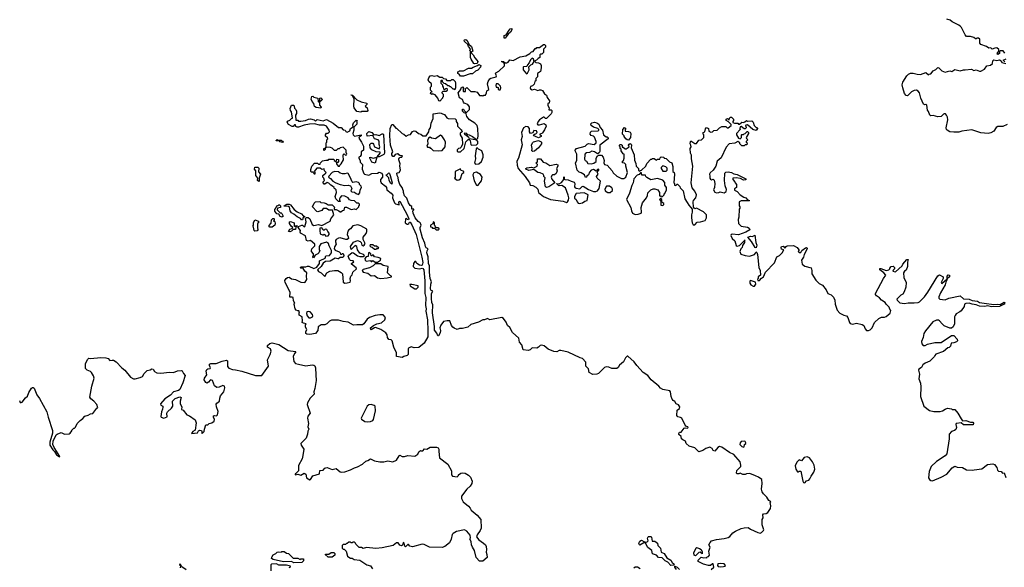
# Model space of a CAD drawing. Extents: x 1980017 to 2252640, y 74400 to 266395.
# Tile 146 of 256: x 2069476 to 2081827, y 173414 to 180280. Entities that reach past the tile are written whole.
import ezdxf

# ---------------------------------------------------------------- set-up
doc = ezdxf.new("R2010")
doc.units = 0

msp = doc.modelspace()

# ---------------------------------------------------------------- linework, layer by layer
at = {"layer": '0CON20XD'}
for points in [[(2081832, 179862), (2081815, 179888), (2081778, 179892), (2081768, 179882), (2081767, 179855), (2081745, 179843), (2081738, 179855), (2081760, 179885), (2081760, 179905), (2081735, 179928), (2081707, 179923), (2081675, 179912), (2081657, 179927), (2081634, 179924), (2081605, 179944), (2081535, 179969), (2081522, 179985), (2081520, 180035), (2081505, 180048), (2081485, 180050), (2081475, 180040), (2081465, 180040), (2081447, 180057), (2081405, 180069), (2081355, 180069), (2081335, 180090), (2081291, 180181), (2081278, 180195), (2081255, 180212), (2081175, 180253), (2081148, 180275), (2081108, 180288)], [(2075565, 180048), (2075555, 180050), (2075555, 180082), (2075579, 180091), (2075615, 180150), (2075630, 180165), (2075648, 180168), (2075650, 180155), (2075635, 180122), (2075603, 180097), (2075565, 180048)], [(2077663, 175523), (2077650, 175555), (2077641, 175615), (2077633, 175625), (2077545, 175642), (2077515, 175659), (2077495, 175685), (2077396, 175765), (2077355, 175820), (2077298, 175858), (2077218, 175945), (2077185, 175991), (2077105, 176062), (2077095, 176062), (2077075, 176042), (2077049, 175991), (2077002, 175948), (2076985, 175920), (2076965, 175908), (2076903, 175907), (2076865, 175924), (2076835, 175929), (2076812, 175918), (2076735, 175842), (2076715, 175834), (2076665, 175833), (2076618, 175855), (2076611, 175901), (2076580, 175935), (2076576, 175985), (2076535, 176032), (2076505, 176039), (2076355, 176110), (2076266, 176134), (2076245, 176131), (2076215, 176117), (2076175, 176119), (2076107, 176147), (2076055, 176192), (2076025, 176198), (2076005, 176193), (2075985, 176172), (2075965, 176162), (2075903, 176167), (2075878, 176142), (2075855, 176132), (2075792, 176142), (2075774, 176204), (2075747, 176235), (2075736, 176285), (2075656, 176356), (2075625, 176422), (2075596, 176445), (2075578, 176488), (2075544, 176534), (2075525, 176544), (2075375, 176517), (2075345, 176532), (2075335, 176530), (2075305, 176517), (2075284, 176516), (2075232, 176488), (2075135, 176459), (2075098, 176425), (2075031, 176409), (2074993, 176407), (2074965, 176394), (2074925, 176411), (2074910, 176425), (2074894, 176445), (2074872, 176505), (2074840, 176505), (2074793, 176497), (2074760, 176450), (2074746, 176415), (2074754, 176385), (2074750, 176355), (2074730, 176315), (2074722, 176315), (2074710, 176350), (2074678, 176388), (2074679, 176435), (2074654, 176604), (2074659, 176705), (2074647, 176735), (2074643, 176785), (2074644, 176845), (2074660, 176875), (2074635, 176890), (2074629, 176905), (2074634, 176965), (2074644, 176995), (2074625, 177035), (2074617, 177115), (2074619, 177195), (2074604, 177225), (2074601, 177305), (2074585, 177355), (2074588, 177382), (2074602, 177405), (2074575, 177421), (2074565, 177436), (2074557, 177477), (2074528, 177545), (2074500, 177655), (2074500, 177675), (2074512, 177705), (2074510, 177715), (2074499, 177735), (2074475, 177748), (2074436, 177795), (2074411, 177855), (2074408, 177882), (2074420, 177895), (2074420, 177905), (2074395, 177903), (2074395, 177940), (2074375, 177952), (2074354, 177985), (2074331, 178041), (2074305, 178070), (2074289, 178115), (2074290, 178140), (2074285, 178140), (2074272, 178175), (2074246, 178215), (2074228, 178265), (2074222, 178302), (2074210, 178325), (2074208, 178355), (2074215, 178362), (2074236, 178364), (2074252, 178395), (2074244, 178446), (2074247, 178475), (2074231, 178525), (2074234, 178536), (2074245, 178552), (2074270, 178555), (2074278, 178575), (2074253, 178573), (2074234, 178584), (2074225, 178597), (2074215, 178597), (2074185, 178592), (2074170, 178565), (2074155, 178567), (2074146, 178585), (2074146, 178604), (2074158, 178625), (2074126, 178705), (2074118, 178825), (2074122, 178918), (2074145, 178968), (2074156, 178966), (2074195, 178920), (2074205, 178920), (2074274, 178854), (2074296, 178846), (2074325, 178820), (2074355, 178838), (2074378, 178842), (2074405, 178880), (2074425, 178888), (2074445, 178882), (2074480, 178855), (2074510, 178845), (2074533, 178823), (2074576, 178824), (2074607, 178873), (2074614, 178905), (2074628, 178925), (2074636, 178984), (2074665, 179040), (2074665, 179098), (2074745, 179112), (2074765, 179110), (2074778, 179098), (2074805, 179090), (2074835, 179050), (2074853, 179043), (2074938, 179038), (2074950, 179025), (2074953, 179003), (2074967, 178977), (2074970, 178945), (2075015, 178901), (2075024, 178885), (2075027, 178873), (2075003, 178857), (2075002, 178835), (2075028, 178795), (2075032, 178718), (2075015, 178680), (2075002, 178668), (2074980, 178665), (2074965, 178650), (2074963, 178633), (2074973, 178623), (2075006, 178624), (2075050, 178665), (2075073, 178747), (2075103, 178777), (2075115, 178780), (2075127, 178767), (2075136, 178716), (2075145, 178707), (2075205, 178712), (2075222, 178728), (2075222, 178752), (2075210, 178770), (2075118, 178788), (2075110, 178805), (2075060, 178840), (2075054, 178856), (2075065, 178862), (2075075, 178859), (2075090, 178840), (2075115, 178836), (2075155, 178816), (2075205, 178780), (2075224, 178796), (2075227, 178823), (2075223, 178915), (2075214, 178954), (2075185, 178981), (2075118, 179025), (2075087, 179065), (2075075, 179100), (2075065, 179110), (2075052, 179112), (2075030, 179135), (2075032, 179158), (2075045, 179160), (2075052, 179142), (2075072, 179122), (2075085, 179120), (2075118, 179155), (2075117, 179187), (2075099, 179219), (2075052, 179235), (2075042, 179245), (2075029, 179279), (2074995, 179302), (2074978, 179365), (2075012, 179405), (2075015, 179428), (2075035, 179440), (2075048, 179425), (2075040, 179415), (2075040, 179385), (2075045, 179380), (2075068, 179382), (2075070, 179415), (2075085, 179430), (2075135, 179380), (2075185, 179382), (2075215, 179370), (2075245, 179330), (2075278, 179328), (2075285, 179320), (2075298, 179332), (2075320, 179335), (2075332, 179365), (2075335, 179390), (2075360, 179405), (2075346, 179475), (2075354, 179506), (2075372, 179538), (2075385, 179548), (2075452, 179565), (2075456, 179575), (2075443, 179605), (2075448, 179615), (2075488, 179635), (2075557, 179703), (2075558, 179728), (2075538, 179748), (2075525, 179752), (2075525, 179760), (2075545, 179758), (2075568, 179738), (2075585, 179738), (2075605, 179748), (2075625, 179778), (2075647, 179773), (2075665, 179768), (2075754, 179816), (2075825, 179828), (2075874, 179856), (2075895, 179878), (2075918, 179882), (2075942, 179918), (2075955, 179920), (2075965, 179930), (2075995, 179930), (2076045, 179970), (2076058, 179968), (2076070, 179955), (2076070, 179935), (2076048, 179912), (2076045, 179870), (2076025, 179850), (2076015, 179850), (2076002, 179838), (2076000, 179805), (2075980, 179795), (2075958, 179772), (2075940, 179765), (2075940, 179755), (2075952, 179742), (2075985, 179740), (2076010, 179725), (2076018, 179705), (2076018, 179675), (2076008, 179632), (2075972, 179605), (2075970, 179565), (2075952, 179545), (2075950, 179515), (2075940, 179505), (2075928, 179472), (2075908, 179452), (2075885, 179442), (2075880, 179425), (2075885, 179413), (2075905, 179403), (2075935, 179408), (2075975, 179392), (2075995, 179402), (2076015, 179403), (2076035, 179392), (2076061, 179351), (2076084, 179334), (2076094, 179304), (2076122, 179265), (2076120, 179235), (2076102, 179228), (2076100, 179205), (2076118, 179175), (2076112, 179152), (2076145, 179150), (2076152, 179142), (2076152, 179115), (2076145, 179100), (2076085, 179040), (2076072, 179042), (2076057, 179057), (2076045, 179058), (2075995, 179024), (2075978, 179005), (2075966, 178975), (2075974, 178964), (2075997, 178963), (2076055, 178977), (2076075, 178962), (2076079, 178945), (2076061, 178899), (2076035, 178862), (2076025, 178852), (2076000, 178845), (2076000, 178835), (2076017, 178827), (2076018, 178815), (2075985, 178799), (2075945, 178817), (2075928, 178825), (2075923, 178837), (2075933, 178847), (2075951, 178849), (2075968, 178865), (2075958, 178888), (2075925, 178890), (2075915, 178860), (2075885, 178854), (2075870, 178875), (2075870, 178915), (2075856, 178936), (2075825, 178941), (2075794, 178926), (2075770, 178865), (2075779, 178815), (2075767, 178775), (2075778, 178712), (2075734, 178545), (2075712, 178505), (2075715, 178455), (2075730, 178415), (2075819, 178315), (2075871, 178235), (2075880, 178205), (2075915, 178203), (2075952, 178182), (2075974, 178154), (2075983, 178113), (2076045, 178065), (2076133, 178025), (2076294, 178004), (2076335, 177987), (2076350, 177995), (2076359, 178019), (2076363, 178045), (2076358, 178078), (2076323, 178173), (2076275, 178201), (2076245, 178198), (2076235, 178202), (2076210, 178225), (2076245, 178224), (2076271, 178239), (2076302, 178275), (2076300, 178305), (2076305, 178310), (2076308, 178285), (2076316, 178276), (2076355, 178273), (2076392, 178255), (2076431, 178245), (2076441, 178225), (2076436, 178185), (2076443, 178173), (2076455, 178167), (2076501, 178159), (2076533, 178187), (2076545, 178191), (2076611, 178151), (2076675, 178124), (2076705, 178126), (2076726, 178134), (2076746, 178165), (2076760, 178255), (2076720, 178295), (2076712, 178315), (2076732, 178345), (2076722, 178368), (2076742, 178395), (2076740, 178405), (2076725, 178402), (2076707, 178383), (2076675, 178400), (2076646, 178394), (2076623, 178367), (2076613, 178337), (2076592, 178318), (2076588, 178305), (2076575, 178303), (2076563, 178333), (2076521, 178361), (2076495, 178367), (2076469, 178395), (2076448, 178485), (2076466, 178514), (2076466, 178534)], [(2075185, 179728), (2075175, 179733), (2075138, 179785), (2075130, 179805), (2075130, 179885), (2075123, 179895), (2075130, 179915), (2075108, 179945), (2075098, 179968), (2075058, 180005), (2075050, 180025), (2075055, 180030), (2075072, 180032), (2075088, 180018), (2075112, 179972), (2075142, 179945), (2075160, 179885), (2075142, 179878), (2075140, 179865), (2075165, 179840), (2075184, 179804), (2075212, 179775), (2075222, 179755), (2075215, 179730), (2075185, 179728)], [(2075005, 179572), (2074988, 179598), (2074972, 179605), (2074972, 179628), (2074985, 179630), (2074995, 179640), (2075045, 179640), (2075105, 179673), (2075145, 179673), (2075165, 179687), (2075220, 179705), (2075235, 179720), (2075260, 179705), (2075258, 179685), (2075225, 179648), (2075194, 179636), (2075155, 179602), (2075125, 179600), (2075045, 179573), (2075005, 179572)], [(2075835, 179602), (2075848, 179612), (2075867, 179653), (2075862, 179688), (2075890, 179715), (2075908, 179722), (2075930, 179755), (2075920, 179785), (2075905, 179800), (2075882, 179778), (2075869, 179741), (2075848, 179715), (2075838, 179692), (2075795, 179690), (2075790, 179685), (2075792, 179652), (2075835, 179602)], [(2081865, 178967), (2081810, 178940), (2081745, 178942), (2081725, 178930), (2081696, 178884), (2081659, 178861), (2081625, 178852), (2081577, 178857), (2081535, 178862), (2081422, 178898), (2081295, 178883), (2081255, 178872), (2081195, 178869), (2081144, 178875), (2081109, 178895), (2081103, 178905), (2081100, 178925), (2081118, 179025), (2081115, 179060), (2081103, 179085), (2081088, 179098), (2081075, 179099), (2081064, 179096), (2081035, 179067), (2080995, 179061), (2080935, 179079), (2080906, 179076), (2080895, 179082), (2080878, 179128), (2080864, 179144), (2080855, 179208), (2080845, 179217), (2080825, 179212), (2080815, 179220), (2080781, 179295), (2080763, 179365), (2080748, 179385), (2080725, 179397), (2080695, 179393), (2080665, 179377), (2080615, 179327), (2080595, 179328), (2080577, 179355), (2080556, 179426), (2080548, 179465), (2080554, 179496), (2080605, 179578), (2080625, 179598), (2080651, 179609), (2080685, 179612), (2080736, 179596), (2080778, 179592), (2080843, 179617), (2080875, 179588), (2080885, 179598), (2080905, 179603), (2080935, 179640), (2080970, 179655), (2080995, 179680), (2081008, 179678), (2081045, 179638), (2081085, 179623), (2081142, 179638), (2081168, 179632), (2081205, 179654), (2081275, 179641), (2081315, 179653), (2081335, 179650), (2081415, 179660), (2081445, 179642), (2081475, 179652), (2081515, 179637), (2081533, 179637), (2081578, 179662), (2081608, 179702), (2081655, 179711), (2081679, 179731), (2081683, 179765), (2081695, 179776), (2081735, 179767), (2081765, 179778), (2081786, 179766), (2081798, 179745), (2081845, 179732)], [(2081833, 179753), (2081812, 179775), (2081851, 179789)], [(2074745, 179260), (2074732, 179262), (2074720, 179295), (2074687, 179337), (2074655, 179350), (2074645, 179343), (2074628, 179355), (2074635, 179370), (2074650, 179375), (2074630, 179395), (2074630, 179435), (2074640, 179445), (2074640, 179475), (2074610, 179505), (2074602, 179525), (2074608, 179552), (2074625, 179578), (2074645, 179580), (2074675, 179572), (2074715, 179580), (2074745, 179560), (2074775, 179560), (2074792, 179542), (2074817, 179537), (2074835, 179520), (2074885, 179520), (2074895, 179530), (2074915, 179530), (2074937, 179507), (2074942, 179485), (2074942, 179425), (2074935, 179400), (2074925, 179410), (2074915, 179410), (2074885, 179440), (2074875, 179440), (2074865, 179450), (2074845, 179450), (2074818, 179478), (2074802, 179482), (2074782, 179502), (2074778, 179518), (2074765, 179520), (2074760, 179515), (2074760, 179485), (2074780, 179465), (2074780, 179445), (2074790, 179435), (2074792, 179412), (2074805, 179400), (2074822, 179418), (2074835, 179420), (2074840, 179395), (2074825, 179380), (2074785, 179380), (2074772, 179368), (2074772, 179362), (2074790, 179345), (2074790, 179315), (2074780, 179305), (2074780, 179295), (2074745, 179260)], [(2075505, 179400), (2075513, 179425), (2075507, 179445), (2075478, 179475), (2075455, 179477), (2075447, 179455), (2075452, 179435), (2075466, 179436), (2075479, 179429), (2075478, 179408), (2075485, 179400), (2075505, 179400)], [(2073755, 179122), (2073705, 179128), (2073673, 179175), (2073667, 179195), (2073672, 179282), (2073650, 179330), (2073633, 179333), (2073635, 179340), (2073650, 179335), (2073704, 179274), (2073761, 179251), (2073830, 179235), (2073832, 179218), (2073810, 179195), (2073836, 179176), (2073845, 179140), (2073835, 179130), (2073765, 179128), (2073755, 179122)], [(2073255, 179172), (2073195, 179180), (2073175, 179192), (2073168, 179228), (2073144, 179254), (2073133, 179285), (2073142, 179318), (2073155, 179320), (2073168, 179308), (2073218, 179298), (2073220, 179255), (2073225, 179250), (2073240, 179250), (2073242, 179298), (2073255, 179300), (2073270, 179285), (2073265, 179270), (2073240, 179250), (2073238, 179242), (2073237, 179207), (2073260, 179185), (2073255, 179172)], [(2074275, 176044), (2074205, 176058), (2074201, 176105), (2074169, 176175), (2074147, 176255), (2074135, 176268), (2074105, 176270), (2074092, 176295), (2074087, 176327), (2074068, 176355), (2074006, 176396), (2073939, 176419), (2073925, 176418), (2073885, 176390), (2073880, 176395), (2073878, 176415), (2073913, 176445), (2073958, 176465), (2074015, 176479), (2074057, 176515), (2074066, 176545), (2074035, 176579), (2073995, 176580), (2073935, 176570), (2073865, 176548), (2073835, 176525), (2073795, 176467), (2073775, 176452), (2073706, 176454), (2073665, 176449), (2073595, 176486), (2073535, 176494), (2073475, 176514), (2073386, 176514), (2073361, 176499), (2073328, 176465), (2073305, 176454), (2073258, 176452), (2073220, 176430), (2073218, 176385), (2073186, 176344), (2073116, 176334), (2073077, 176337), (2073066, 176346), (2073064, 176366), (2073077, 176395), (2073060, 176425), (2073060, 176455), (2073070, 176465), (2073035, 176473), (2073018, 176485), (2073022, 176505), (2073020, 176555), (2072980, 176575), (2072980, 176605), (2072988, 176615), (2072978, 176628), (2072965, 176628), (2072945, 176638), (2072933, 176653), (2072920, 176715), (2072928, 176725), (2072913, 176753), (2072907, 176795), (2072895, 176802), (2072863, 176803), (2072869, 176865), (2072807, 176985), (2072802, 177008), (2072818, 177035), (2072835, 177047), (2072855, 177050), (2072885, 177032), (2072935, 177024), (2073005, 176987), (2073045, 176983), (2073059, 176991), (2073077, 177023), (2073072, 177065), (2073080, 177105), (2073052, 177125), (2073028, 177168), (2073015, 177170), (2073005, 177162), (2073000, 177175), (2073005, 177180), (2073065, 177180), (2073085, 177190), (2073105, 177190), (2073165, 177160), (2073205, 177177), (2073237, 177225), (2073238, 177255), (2073245, 177262), (2073309, 177291), (2073315, 177320), (2073362, 177325), (2073387, 177355), (2073387, 177385), (2073357, 177443), (2073352, 177475), (2073325, 177491), (2073255, 177468), (2073233, 177437), (2073232, 177395), (2073240, 177385), (2073228, 177355), (2073216, 177344), (2073181, 177329), (2073163, 177293), (2073152, 177305), (2073162, 177328), (2073160, 177345), (2073138, 177375), (2073137, 177385), (2073141, 177405), (2073177, 177445), (2073179, 177465), (2073125, 177510), (2073095, 177504), (2073072, 177512), (2073061, 177571), (2072998, 177605), (2072993, 177615), (2072998, 177635), (2072970, 177675), (2072972, 177688), (2073015, 177702), (2073025, 177702), (2073045, 177682), (2073055, 177688), (2073070, 177745), (2073062, 177788), (2073075, 177798), (2073095, 177800), (2073117, 177785), (2073144, 177714), (2073165, 177700), (2073225, 177712), (2073265, 177698), (2073370, 177755), (2073378, 177785), (2073418, 177835), (2073400, 177890), (2073355, 177892), (2073325, 177912), (2073285, 177912), (2073265, 177888), (2073215, 177870), (2073204, 177875), (2073148, 177935), (2073169, 177981), (2073185, 177998), (2073242, 178002), (2073255, 177990), (2073295, 177982), (2073322, 177975), (2073345, 177957), (2073395, 177960), (2073430, 177925), (2073420, 177915), (2073422, 177902), (2073445, 177900), (2073480, 177885), (2073495, 177870), (2073505, 177870), (2073525, 177888), (2073545, 177890), (2073555, 177930), (2073575, 177928), (2073635, 177900), (2073675, 177908), (2073695, 177900), (2073730, 177935), (2073730, 177945), (2073740, 177955), (2073738, 177968), (2073725, 177980), (2073705, 177980), (2073675, 178008), (2073635, 178012), (2073615, 178022), (2073595, 178048), (2073555, 178068), (2073515, 178070), (2073495, 178050), (2073488, 178035), (2073490, 178015), (2073500, 178005), (2073495, 178000), (2073475, 178000), (2073440, 178035), (2073433, 178063), (2073450, 178115), (2073448, 178148), (2073435, 178160), (2073425, 178160), (2073420, 178175), (2073400, 178195), (2073380, 178205), (2073355, 178232), (2073335, 178238), (2073305, 178220), (2073295, 178220), (2073280, 178245), (2073300, 178265), (2073292, 178292), (2073280, 178305), (2073280, 178325), (2073302, 178348), (2073320, 178355), (2073318, 178368), (2073300, 178385), (2073295, 178410), (2073265, 178400), (2073245, 178420), (2073205, 178420), (2073170, 178375), (2073180, 178365), (2073180, 178345), (2073175, 178342), (2073165, 178350), (2073158, 178368), (2073135, 178370), (2073128, 178378), (2073128, 178402), (2073140, 178445), (2073175, 178480), (2073212, 178482), (2073225, 178470), (2073245, 178470), (2073250, 178485), (2073275, 178510), (2073315, 178520), (2073345, 178520), (2073355, 178530), (2073415, 178530), (2073422, 178515), (2073445, 178500), (2073455, 178530), (2073475, 178528), (2073476, 178504), (2073465, 178490), (2073452, 178488), (2073452, 178475), (2073470, 178445), (2073487, 178443), (2073492, 178458), (2073510, 178475), (2073538, 178525), (2073532, 178575), (2073540, 178595), (2073545, 178600), (2073563, 178583), (2073576, 178584), (2073580, 178595), (2073570, 178615), (2073572, 178645), (2073535, 178682), (2073498, 178672), (2073485, 178660), (2073465, 178660), (2073445, 178640), (2073425, 178640), (2073395, 178670), (2073377, 178677), (2073320, 178680), (2073318, 178672), (2073310, 178670), (2073308, 178652), (2073295, 178640), (2073290, 178645), (2073290, 178665), (2073310, 178670), (2073312, 178678), (2073320, 178680), (2073320, 178735), (2073330, 178745), (2073330, 178775), (2073340, 178785), (2073338, 178798), (2073312, 178822), (2073312, 178835), (2073323, 178857), (2073345, 178858), (2073363, 178875), (2073360, 178895), (2073325, 178946), (2073295, 178957), (2073235, 178958), (2073175, 178973), (2073111, 178969), (2073044, 178956), (2072975, 178932), (2072955, 178932), (2072942, 178942), (2072935, 178960), (2072925, 178960), (2072908, 178942), (2072895, 178940), (2072847, 178967), (2072830, 178995), (2072835, 179010), (2072865, 179020), (2072885, 179040), (2072900, 179045), (2072887, 179127), (2072875, 179140), (2072868, 179165), (2072885, 179210), (2072915, 179210), (2072923, 179173), (2072940, 179155), (2072948, 179135), (2072948, 179105), (2072938, 179085), (2072942, 179022), (2072965, 179020), (2072975, 179010), (2073005, 179010), (2073062, 179018), (2073100, 179035), (2073125, 179037), (2073170, 179025), (2073185, 179010), (2073207, 179027), (2073285, 179014), (2073325, 179030), (2073410, 178985), (2073475, 178930), (2073508, 178928), (2073535, 178900), (2073560, 178895), (2073568, 178878), (2073585, 178869), (2073617, 178885), (2073628, 178915), (2073660, 178935), (2073657, 178963), (2073664, 178986), (2073695, 179020), (2073708, 179018), (2073700, 179005), (2073707, 178997), (2073705, 178970), (2073668, 178932), (2073667, 178895), (2073656, 178855), (2073660, 178835), (2073675, 178822), (2073760, 178835), (2073758, 178825), (2073733, 178807), (2073730, 178795), (2073766, 178745), (2073782, 178712), (2073788, 178695), (2073788, 178645), (2073760, 178625), (2073760, 178585), (2073748, 178565), (2073730, 178555), (2073730, 178545), (2073748, 178515), (2073748, 178495), (2073778, 178465), (2073772, 178405), (2073793, 178353), (2073803, 178343), (2073855, 178332), (2073895, 178350), (2073966, 178354), (2073985, 178368), (2074018, 178355), (2074028, 178335), (2074028, 178305), (2074002, 178275), (2074002, 178255), (2074012, 178235), (2074065, 178192), (2074077, 178175), (2074083, 178145), (2074136, 178106), (2074155, 178080), (2074152, 178045), (2074178, 177985), (2074191, 177971), (2074235, 177960), (2074233, 177995), (2074246, 178005), (2074336, 177835), (2074356, 177784), (2074355, 177770), (2074342, 177775), (2074327, 177787), (2074317, 177783), (2074310, 177735), (2074335, 177717), (2074345, 177717), (2074356, 177724), (2074365, 177742), (2074375, 177740), (2074395, 177710), (2074448, 177585), (2074522, 177302), (2074532, 177235), (2074526, 177204), (2074513, 177197), (2074491, 177201), (2074459, 177225), (2074445, 177248), (2074435, 177250), (2074416, 177224), (2074411, 177185), (2074434, 177164), (2074495, 177156), (2074525, 177163), (2074535, 177161), (2074544, 177145), (2074559, 177005), (2074560, 176845), (2074569, 176795), (2074568, 176695), (2074576, 176655), (2074571, 176625), (2074593, 176517), (2074596, 176374), (2074598, 176305), (2074551, 176225), (2074485, 176168), (2074425, 176167), (2074385, 176178), (2074355, 176162), (2074350, 176155), (2074348, 176082), (2074335, 176070), (2074295, 176059), (2074275, 176044)], [(2076466, 178534), (2076464, 178595), (2076444, 178636), (2076444, 178646), (2076460, 178665), (2076570, 178695), (2076595, 178720), (2076612, 178728), (2076683, 178717), (2076708, 178735), (2076708, 178755), (2076686, 178806), (2076675, 178818), (2076645, 178828), (2076633, 178845), (2076635, 178870), (2076648, 178882), (2076732, 178888), (2076740, 178895), (2076740, 178905), (2076730, 178915), (2076675, 178932), (2076643, 178953), (2076640, 178975), (2076652, 178988), (2076685, 178997), (2076715, 178987), (2076739, 178969), (2076758, 178928), (2076788, 178895), (2076800, 178835), (2076835, 178810), (2076845, 178810), (2076858, 178798), (2076860, 178785), (2076754, 178706), (2076754, 178626), (2076747, 178613), (2076725, 178600), (2076685, 178623), (2076655, 178632), (2076625, 178617), (2076585, 178609), (2076570, 178600), (2076564, 178586), (2076563, 178533), (2076570, 178515), (2076588, 178505), (2076605, 178478), (2076645, 178472), (2076677, 178483), (2076706, 178504), (2076707, 178545), (2076725, 178573), (2076735, 178580), (2076775, 178583), (2076797, 178555), (2076807, 178513), (2076803, 178485), (2076814, 178464), (2076845, 178458), (2076908, 178385), (2076921, 178361), (2076965, 178318), (2077025, 178288), (2077053, 178287), (2077078, 178305), (2077102, 178365), (2077080, 178445), (2077080, 178465), (2077065, 178480), (2077040, 178485), (2077040, 178505), (2077050, 178515), (2077058, 178545), (2077060, 178595), (2077045, 178600), (2077020, 178635), (2077020, 178655), (2077010, 178665), (2077010, 178685), (2077000, 178695), (2077000, 178705), (2077010, 178715), (2077020, 178715), (2077032, 178705), (2077032, 178682), (2077045, 178680), (2077072, 178662), (2077085, 178662), (2077120, 178685), (2077112, 178705), (2077121, 178719), (2077135, 178728), (2077145, 178720), (2077152, 178705), (2077148, 178675), (2077186, 178585), (2077188, 178518), (2077207, 178477), (2077210, 178445), (2077240, 178415), (2077240, 178395), (2077255, 178380), (2077265, 178390), (2077278, 178392), (2077330, 178445), (2077344, 178476), (2077395, 178530), (2077405, 178530), (2077415, 178540), (2077435, 178540), (2077465, 178520), (2077475, 178530), (2077505, 178530), (2077512, 178548), (2077525, 178560), (2077558, 178558), (2077562, 178542), (2077585, 178540), (2077627, 178497), (2077656, 178485), (2077671, 178441), (2077670, 178375), (2077684, 178364), (2077689, 178345), (2077682, 178235), (2077690, 178225), (2077690, 178205), (2077705, 178200), (2077722, 178218), (2077728, 178218), (2077758, 178188), (2077762, 178172), (2077800, 178135), (2077818, 178035), (2077848, 177988), (2077868, 177955), (2077910, 177905), (2077912, 177865), (2077903, 177835), (2077903, 177795), (2077913, 177733), (2077925, 177710), (2077945, 177710), (2077975, 177740), (2078016, 177744), (2078075, 177763), (2078093, 177795), (2078090, 177835), (2078055, 177873), (2077965, 177918), (2077945, 177910), (2077928, 177928), (2077924, 177995), (2077930, 178015), (2077956, 178045), (2077966, 178085), (2077945, 178130), (2077912, 178172), (2077901, 178235), (2077921, 178445), (2077903, 178535), (2077902, 178582), (2077890, 178605), (2077888, 178665), (2077898, 178685), (2077897, 178707), (2077888, 178725), (2077890, 178755), (2077895, 178760), (2077945, 178730), (2077965, 178730), (2077995, 178770), (2078030, 178775), (2078060, 178805), (2078060, 178835), (2078050, 178845), (2078050, 178865), (2078070, 178875), (2078078, 178912), (2078093, 178927), (2078118, 178918), (2078123, 178883), (2078145, 178868), (2078165, 178873), (2078185, 178890), (2078224, 178896), (2078254, 178926), (2078285, 178940), (2078335, 178940), (2078350, 178925), (2078365, 178923), (2078402, 178955), (2078402, 178965), (2078368, 178998), (2078340, 179015), (2078340, 179035), (2078355, 179040), (2078375, 179020), (2078380, 179045), (2078392, 179058), (2078405, 179060), (2078430, 179035), (2078430, 179015), (2078420, 179005), (2078422, 178992), (2078444, 178984), (2078485, 178982), (2078495, 178970), (2078505, 178970), (2078533, 178997), (2078555, 178992), (2078572, 178998), (2078595, 179018), (2078605, 179010), (2078662, 179012), (2078677, 178997), (2078690, 178955), (2078715, 178930), (2078728, 178928), (2078730, 178915), (2078715, 178890), (2078673, 178903), (2078605, 178960), (2078583, 178957), (2078580, 178945), (2078590, 178935), (2078590, 178925), (2078575, 178910), (2078565, 178910), (2078525, 178942), (2078512, 178938), (2078508, 178915), (2078512, 178905), (2078470, 178855), (2078468, 178838), (2078494, 178794), (2078515, 178788), (2078530, 178805), (2078530, 178835), (2078535, 178840), (2078555, 178840), (2078565, 178850), (2078578, 178852), (2078602, 178878), (2078608, 178878), (2078620, 178865), (2078620, 178855), (2078590, 178805), (2078592, 178792), (2078610, 178775), (2078590, 178755), (2078590, 178745), (2078600, 178735), (2078598, 178712), (2078575, 178710), (2078565, 178700), (2078535, 178700), (2078510, 178725), (2078510, 178735), (2078485, 178752), (2078449, 178731), (2078375, 178722), (2078338, 178682), (2078275, 178550), (2078227, 178505), (2078209, 178445), (2078176, 178395), (2078138, 178362), (2078131, 178345), (2078132, 178318), (2078132, 178295), (2078140, 178280), (2078155, 178274), (2078175, 178280), (2078188, 178268), (2078198, 178225), (2078193, 178175), (2078178, 178145), (2078197, 178117), (2078215, 178110), (2078246, 178114), (2078265, 178122), (2078315, 178108), (2078338, 178125), (2078342, 178152), (2078327, 178197), (2078317, 178265), (2078322, 178355), (2078333, 178367), (2078365, 178374), (2078405, 178365), (2078435, 178348), (2078475, 178340), (2078586, 178285), (2078587, 178273), (2078555, 178270), (2078518, 178288), (2078464, 178296), (2078420, 178295), (2078420, 178275), (2078448, 178248), (2078450, 178235), (2078470, 178215), (2078470, 178175), (2078442, 178158), (2078442, 178142), (2078478, 178128), (2078514, 178084), (2078562, 178055), (2078587, 178047), (2078605, 178020), (2078630, 178015), (2078625, 178010), (2078525, 178010), (2078500, 177995), (2078500, 177945), (2078510, 177935), (2078510, 177915), (2078502, 177905), (2078498, 177805), (2078488, 177775), (2078492, 177725), (2078525, 177693), (2078605, 177680), (2078626, 177666), (2078637, 177645), (2078585, 177616), (2078495, 177584), (2078415, 177590), (2078400, 177585), (2078396, 177575), (2078414, 177535), (2078447, 177507), (2078465, 177450), (2078475, 177440), (2078505, 177450), (2078570, 177510), (2078578, 177518), (2078570, 177510), (2078570, 177485), (2078542, 177448), (2078537, 177423), (2078523, 177407), (2078510, 177375), (2078521, 177341), (2078575, 177322), (2078633, 177317), (2078694, 177336), (2078708, 177352), (2078715, 177370), (2078725, 177360), (2078732, 177335), (2078750, 177175), (2078764, 177134), (2078768, 177075), (2078740, 177055), (2078740, 177035), (2078730, 177025), (2078735, 177010), (2078755, 177012), (2078781, 177039), (2078806, 177055), (2078831, 177115), (2078945, 177233), (2078972, 177305), (2079006, 177324), (2079042, 177355), (2079060, 177395), (2079033, 177403), (2079029, 177425), (2079034, 177436), (2079055, 177440), (2079075, 177417), (2079092, 177438), (2079105, 177445), (2079182, 177448), (2079228, 177425), (2079250, 177395), (2079250, 177385), (2079240, 177375), (2079255, 177360), (2079275, 177360), (2079288, 177385), (2079332, 177418), (2079345, 177422), (2079354, 177415), (2079355, 177405), (2079317, 177335), (2079309, 177301), (2079284, 177265), (2079291, 177215), (2079325, 177190), (2079405, 177168), (2079413, 177135), (2079412, 177092), (2079463, 177013), (2079505, 176974), (2079545, 176950), (2079592, 176895), (2079615, 176848), (2079655, 176832), (2079685, 176802), (2079703, 176765), (2079707, 176713), (2079730, 176640), (2079765, 176600), (2079814, 176574), (2079846, 176566), (2079865, 176548), (2079884, 176484), (2079895, 176472), (2079925, 176463), (2079975, 176473), (2080045, 176458), (2080066, 176446), (2080084, 176404), (2080100, 176385), (2080125, 176382), (2080145, 176390), (2080170, 176415), (2080198, 176485), (2080252, 176535), (2080285, 176552), (2080325, 176552), (2080345, 176560), (2080395, 176600), (2080406, 176635), (2080391, 176651), (2080385, 176677), (2080344, 176714), (2080333, 176733), (2080285, 176763), (2080263, 176793), (2080225, 176818), (2080213, 176833), (2080212, 176845), (2080310, 177035), (2080340, 177075), (2080316, 177106), (2080264, 177144), (2080265, 177161), (2080280, 177160), (2080346, 177134), (2080378, 177142), (2080390, 177155), (2080390, 177165), (2080410, 177185), (2080435, 177190), (2080450, 177175), (2080450, 177155), (2080432, 177138), (2080430, 177125), (2080462, 177118), (2080546, 177195), (2080556, 177215), (2080605, 177274), (2080622, 177275), (2080612, 177238), (2080612, 177185), (2080595, 177140), (2080574, 177126), (2080562, 177105), (2080568, 177048), (2080598, 176985), (2080592, 176928), (2080572, 176868), (2080555, 176840), (2080530, 176825), (2080480, 176775), (2080482, 176762), (2080515, 176730), (2080575, 176722), (2080622, 176732)], [(2073985, 178561), (2073962, 178562), (2074000, 178605), (2073998, 178618), (2073946, 178624), (2073895, 178648), (2073872, 178675), (2073868, 178715), (2073885, 178732), (2073905, 178732), (2073915, 178720), (2073925, 178688), (2073985, 178662), (2073993, 178685), (2073987, 178715), (2073987, 178757), (2073974, 178774), (2073927, 178787), (2073905, 178830), (2073835, 178820), (2073830, 178855), (2073855, 178880), (2073892, 178865), (2073918, 178838), (2073945, 178840), (2073985, 178828), (2074025, 178850), (2074035, 178850), (2074040, 178840), (2074053, 178605), (2074045, 178592), (2073985, 178561)], [(2077115, 178770), (2077095, 178772), (2077080, 178785), (2077060, 178815), (2077060, 178825), (2077040, 178845), (2077042, 178905), (2077065, 178930), (2077080, 178915), (2077070, 178905), (2077072, 178882), (2077115, 178878), (2077135, 178868), (2077142, 178852), (2077140, 178805), (2077115, 178770)], [(2072775, 178742), (2072745, 178750), (2072735, 178760), (2072695, 178760), (2072693, 178767), (2072705, 178778), (2072715, 178770), (2072755, 178770), (2072765, 178760), (2072778, 178758), (2072780, 178745), (2072775, 178742)], [(2074735, 178637), (2074775, 178641), (2074812, 178685), (2074816, 178745), (2074807, 178775), (2074773, 178823), (2074755, 178832), (2074692, 178788), (2074643, 178793), (2074625, 178808), (2074604, 178796), (2074593, 178765), (2074598, 178725), (2074582, 178695), (2074592, 178682), (2074615, 178680), (2074625, 178670), (2074635, 178670), (2074665, 178642), (2074735, 178637)], [(2075915, 178628), (2075900, 178635), (2075903, 178665), (2075897, 178705), (2075910, 178735), (2075923, 178747), (2075985, 178766), (2076018, 178748), (2076023, 178743), (2076020, 178725), (2075986, 178675), (2075935, 178633), (2075915, 178628)], [(2075195, 178470), (2075235, 178474), (2075269, 178501), (2075289, 178555), (2075291, 178585), (2075274, 178634), (2075232, 178655), (2075215, 178672), (2075205, 178670), (2075201, 178659), (2075190, 178575), (2075194, 178535), (2075181, 178485), (2075195, 178470)], [(2073935, 178480), (2073892, 178495), (2073868, 178545), (2073870, 178555), (2073915, 178543), (2073958, 178558), (2073935, 178480)], [(2076085, 178178), (2076072, 178185), (2076060, 178255), (2076066, 178296), (2076050, 178315), (2076052, 178328), (2076042, 178345), (2076005, 178360), (2075975, 178364), (2075925, 178402), (2075865, 178390), (2075827, 178405), (2075827, 178415), (2075838, 178422), (2075895, 178431), (2075925, 178422), (2075968, 178442), (2075970, 178465), (2075950, 178485), (2075972, 178498), (2075973, 178537), (2076010, 178535), (2076044, 178494), (2076075, 178486), (2076125, 178454), (2076205, 178469), (2076225, 178460), (2076226, 178445), (2076212, 178415), (2076218, 178385), (2076205, 178353), (2076185, 178337), (2076160, 178335), (2076152, 178328), (2076143, 178305), (2076150, 178280), (2076190, 178235), (2076115, 178184), (2076085, 178178)], [(2072475, 178250), (2072460, 178265), (2072462, 178295), (2072438, 178325), (2072438, 178385), (2072420, 178405), (2072425, 178430), (2072465, 178430), (2072477, 178417), (2072473, 178373), (2072497, 178345), (2072480, 178295), (2072480, 178255), (2072475, 178250)], [(2073725, 178090), (2073742, 178108), (2073748, 178145), (2073762, 178175), (2073758, 178195), (2073740, 178215), (2073738, 178228), (2073727, 178237), (2073695, 178248), (2073655, 178240), (2073647, 178247), (2073623, 178305), (2073595, 178352), (2073585, 178358), (2073553, 178347), (2073525, 178347), (2073498, 178355), (2073475, 178374), (2073425, 178377), (2073394, 178366), (2073355, 178320), (2073350, 178305), (2073375, 178288), (2073404, 178254), (2073440, 178235), (2073495, 178212), (2073555, 178202), (2073595, 178207), (2073625, 178198), (2073642, 178165), (2073632, 178135), (2073642, 178122), (2073675, 178118), (2073695, 178100), (2073725, 178090)], [(2074145, 178220), (2074132, 178225), (2074110, 178265), (2074107, 178297), (2074070, 178335), (2074085, 178340), (2074105, 178359), (2074115, 178352), (2074125, 178328), (2074147, 178233), (2074145, 178220)], [(2074965, 178270), (2074985, 178272), (2075004, 178286), (2075027, 178353), (2075048, 178365), (2075048, 178375), (2075012, 178395), (2075005, 178410), (2074940, 178375), (2074938, 178305), (2074930, 178295), (2074965, 178270)], [(2075225, 178202), (2075271, 178259), (2075278, 178305), (2075255, 178339), (2075205, 178370), (2075171, 178359), (2075161, 178335), (2075178, 178258), (2075207, 178207), (2075225, 178202)], [(2077195, 177838), (2077235, 177843), (2077271, 177855), (2077276, 177866), (2077274, 177925), (2077290, 177985), (2077338, 178045), (2077352, 178075), (2077355, 178110), (2077395, 178148), (2077421, 178159), (2077445, 178160), (2077480, 178145), (2077500, 178115), (2077502, 178072), (2077515, 178070), (2077525, 178060), (2077538, 178062), (2077560, 178085), (2077560, 178095), (2077568, 178102), (2077588, 178145), (2077588, 178175), (2077570, 178205), (2077567, 178237), (2077545, 178270), (2077475, 178288), (2077395, 178272), (2077345, 178300), (2077330, 178315), (2077325, 178330), (2077282, 178332), (2077275, 178360), (2077265, 178360), (2077249, 178341), (2077221, 178329), (2077182, 178285), (2077172, 178235), (2077155, 178200), (2077126, 178105), (2077090, 178025), (2077143, 177925), (2077150, 177885), (2077165, 177855), (2077195, 177838)], [(2077585, 178380), (2077597, 178393), (2077597, 178417), (2077580, 178435), (2077542, 178448), (2077523, 178427), (2077523, 178413), (2077545, 178380), (2077585, 178380)], [(2076495, 177976), (2076535, 177984), (2076565, 178004), (2076596, 178014), (2076609, 178085), (2076555, 178108), (2076455, 178100), (2076435, 178065), (2076434, 178044), (2076456, 178025), (2076469, 177995), (2076481, 177981), (2076495, 177976)], [(2076853, 178113), (2076885, 178114), (2076912, 178138), (2076914, 178155), (2076905, 178173), (2076875, 178194), (2076839, 178191), (2076816, 178155), (2076822, 178135), (2076853, 178113)], [(2077545, 177950), (2077558, 177965), (2077557, 177977), (2077532, 177992), (2077530, 178025), (2077515, 178040), (2077500, 178025), (2077520, 178005), (2077520, 177955), (2077545, 177950)], [(2072765, 177803), (2072745, 177812), (2072725, 177840), (2072700, 177845), (2072678, 177878), (2072678, 177902), (2072690, 177915), (2072702, 177948), (2072715, 177950), (2072725, 177960), (2072735, 177960), (2072748, 177948), (2072748, 177925), (2072712, 177918), (2072708, 177898), (2072745, 177860), (2072755, 177860), (2072765, 177850), (2072780, 177815), (2072765, 177803)], [(2073025, 177770), (2073012, 177772), (2072997, 177787), (2072955, 177808), (2072915, 177842), (2072885, 177860), (2072868, 177885), (2072859, 177929), (2072849, 177939), (2072795, 177942), (2072792, 177948), (2072827, 177967), (2072855, 177966), (2072875, 177958), (2072919, 177899), (2072959, 177869), (2073012, 177845), (2073032, 177822), (2073048, 177815), (2073050, 177805), (2073032, 177798), (2073025, 177770)], [(2072427, 177627), (2072418, 177635), (2072409, 177679), (2072400, 177695), (2072410, 177705), (2072408, 177732), (2072425, 177770), (2072470, 177755), (2072470, 177735), (2072460, 177725), (2072458, 177675), (2072462, 177645), (2072455, 177633), (2072427, 177627)], [(2072615, 177678), (2072602, 177695), (2072632, 177728), (2072635, 177770), (2072653, 177787), (2072665, 177788), (2072670, 177785), (2072670, 177765), (2072660, 177755), (2072678, 177748), (2072682, 177725), (2072675, 177702), (2072645, 177680), (2072615, 177678)], [(2072865, 177622), (2072850, 177625), (2072865, 177652), (2072895, 177660), (2072902, 177675), (2072881, 177691), (2072862, 177725), (2072860, 177745), (2072875, 177750), (2072920, 177735), (2072920, 177695), (2072925, 177690), (2072935, 177690), (2072945, 177700), (2072960, 177695), (2072942, 177678), (2072935, 177650), (2072905, 177650), (2072885, 177630), (2072865, 177622)], [(2074725, 177644), (2074737, 177655), (2074736, 177666), (2074725, 177672), (2074702, 177672), (2074692, 177682), (2074690, 177695), (2074680, 177705), (2074678, 177735), (2074664, 177746), (2074658, 177722), (2074630, 177705), (2074630, 177685), (2074645, 177680), (2074655, 177668), (2074678, 177668), (2074700, 177645), (2074725, 177644)], [(2073555, 176978), (2073585, 176982), (2073620, 176990), (2073628, 177005), (2073622, 177035), (2073630, 177065), (2073645, 177080), (2073657, 177113), (2073700, 177155), (2073695, 177170), (2073640, 177215), (2073640, 177225), (2073668, 177245), (2073658, 177258), (2073625, 177262), (2073615, 177272), (2073598, 177315), (2073600, 177325), (2073645, 177362), (2073665, 177358), (2073715, 177320), (2073745, 177312), (2073785, 177310), (2073800, 177325), (2073790, 177335), (2073744, 177354), (2073713, 177393), (2073705, 177438), (2073685, 177447), (2073675, 177442), (2073635, 177400), (2073624, 177436), (2073665, 177490), (2073715, 177510), (2073747, 177497), (2073760, 177485), (2073768, 177455), (2073775, 177448), (2073785, 177444), (2073798, 177452), (2073808, 177475), (2073783, 177523), (2073783, 177553), (2073822, 177598), (2073830, 177625), (2073830, 177655), (2073756, 177696), (2073716, 177706), (2073654, 177696), (2073625, 177657), (2073604, 177646), (2073591, 177629), (2073584, 177585), (2073597, 177557), (2073600, 177535), (2073585, 177526), (2073566, 177526), (2073495, 177543), (2073475, 177540), (2073447, 177523), (2073438, 177512), (2073438, 177495), (2073448, 177465), (2073425, 177432), (2073422, 177408), (2073435, 177390), (2073485, 177370), (2073498, 177358), (2073502, 177342), (2073515, 177340), (2073525, 177350), (2073535, 177350), (2073542, 177325), (2073538, 177305), (2073525, 177298), (2073495, 177300), (2073477, 177283), (2073465, 177280), (2073435, 177290), (2073369, 177251), (2073312, 177248), (2073283, 177227), (2073256, 177185), (2073212, 177145), (2073225, 177123), (2073258, 177108), (2073305, 177060), (2073327, 177105), (2073365, 177128), (2073426, 177136), (2073465, 177134), (2073510, 177110), (2073527, 177095), (2073535, 176990), (2073555, 176978)], [(2073318, 177568), (2073345, 177570), (2073357, 177585), (2073360, 177605), (2073340, 177625), (2073329, 177649), (2073308, 177652), (2073295, 177640), (2073285, 177640), (2073280, 177655), (2073265, 177670), (2073242, 177668), (2073240, 177635), (2073247, 177597), (2073275, 177582), (2073288, 177582), (2073295, 177590), (2073318, 177568)], [(2078715, 177420), (2078704, 177424), (2078655, 177500), (2078610, 177555), (2078645, 177567), (2078667, 177563), (2078698, 177578), (2078710, 177485), (2078721, 177455), (2078715, 177420)], [(2073925, 177402), (2073945, 177403), (2073955, 177410), (2073975, 177410), (2073980, 177415), (2073975, 177430), (2073965, 177430), (2073955, 177440), (2073925, 177440), (2073907, 177457), (2073872, 177458), (2073870, 177445), (2073882, 177432), (2073898, 177428), (2073925, 177402)], [(2073965, 177240), (2074002, 177265), (2074007, 177285), (2073975, 177300), (2073928, 177308), (2073915, 177328), (2073905, 177330), (2073895, 177320), (2073885, 177320), (2073880, 177345), (2073865, 177360), (2073852, 177355), (2073848, 177312), (2073823, 177307), (2073807, 177285), (2073808, 177265), (2073824, 177254), (2073875, 177260), (2073885, 177250), (2073895, 177250), (2073905, 177260), (2073935, 177240), (2073965, 177240)], [(2074005, 177036), (2074085, 177042), (2074140, 177055), (2074140, 177065), (2074122, 177072), (2074092, 177105), (2074100, 177185), (2074035, 177200), (2074005, 177218), (2073935, 177220), (2073910, 177195), (2073865, 177170), (2073785, 177148), (2073773, 177137), (2073785, 177113), (2073844, 177104), (2073885, 177070), (2073925, 177071), (2073965, 177044), (2074005, 177036)], [(2078675, 176938), (2078695, 176940), (2078712, 176965), (2078708, 176988), (2078645, 177008), (2078635, 177002), (2078634, 176975), (2078649, 176955), (2078675, 176938)], [(2080622, 176732), (2080695, 176728), (2080746, 176734), (2080765, 176743), (2080825, 176805), (2080870, 176865), (2080993, 177067), (2081015, 177079), (2081062, 177055), (2081062, 177035), (2081037, 176985), (2081045, 176972), (2081110, 177030), (2081111, 177065), (2081125, 177079), (2081138, 177075), (2081139, 177055), (2081110, 177030), (2081104, 177005), (2081092, 176988), (2081086, 176954), (2081027, 176855), (2081007, 176805), (2081005, 176790), (2081020, 176775), (2081085, 176769), (2081132, 176788), (2081275, 176818), (2081315, 176781), (2081385, 176774), (2081425, 176759), (2081490, 176750), (2081518, 176735), (2081575, 176725), (2081695, 176707), (2081737, 176713), (2081775, 176708), (2081825, 176740), (2081834, 176725), (2081825, 176713), (2081765, 176682), (2081665, 176680), (2081615, 176692), (2081585, 176685), (2081515, 176690), (2081475, 176706), (2081425, 176712), (2081385, 176726), (2081345, 176723), (2081330, 176715), (2081322, 176685), (2081285, 176630), (2081270, 176615), (2081225, 176592), (2081209, 176571), (2081204, 176554), (2081202, 176465), (2081185, 176430), (2081167, 176413), (2081145, 176412), (2081075, 176443), (2081047, 176465), (2081016, 176506), (2081002, 176512), (2080975, 176514), (2080930, 176490), (2080840, 176380), (2080818, 176345), (2080811, 176295), (2080789, 176245), (2080794, 176215), (2080808, 176195), (2080835, 176194), (2080865, 176211), (2080955, 176231), (2081036, 176234), (2081165, 176320), (2081195, 176320), (2081238, 176275), (2081240, 176255), (2081228, 176242), (2081195, 176227), (2081162, 176225), (2081152, 176188), (2081135, 176170), (2081120, 176165), (2081065, 176120), (2080970, 176085), (2080955, 176070), (2080950, 176055), (2080895, 175998), (2080835, 175972), (2080807, 175953), (2080789, 175921), (2080755, 175898), (2080750, 175885), (2080762, 175835), (2080754, 175775), (2080776, 175724), (2080781, 175675), (2080776, 175555), (2080816, 175435), (2080891, 175381), (2080945, 175368), (2081023, 175367), (2081052, 175375), (2081085, 175397), (2081115, 175407), (2081165, 175400), (2081175, 175392), (2081205, 175392), (2081246, 175345), (2081286, 175276), (2081305, 175252), (2081345, 175253), (2081403, 175233), (2081432, 175232), (2081442, 175222), (2081438, 175202), (2081315, 175201), (2081287, 175227), (2081225, 175218), (2081221, 175205), (2081226, 175165), (2081218, 175142), (2081202, 175128), (2081164, 175116), (2081134, 175085), (2081134, 175024), (2081108, 174835), (2081085, 174811), (2080975, 174740), (2080911, 174679), (2080884, 174615), (2080877, 174535), (2080888, 174515), (2080905, 174501), (2080925, 174496), (2081035, 174543), (2081105, 174580), (2081175, 174662), (2081205, 174682), (2081235, 174670), (2081305, 174665), (2081355, 174637), (2081425, 174631), (2081450, 174635), (2081545, 174650), (2081615, 174701), (2081685, 174710), (2081704, 174704), (2081732, 174665), (2081740, 174630), (2081755, 174621), (2081790, 174615), (2081804, 174594), (2081825, 174600), (2081845, 174540)], [(2074455, 176905), (2074475, 176925), (2074473, 176945), (2074395, 176961), (2074370, 176960), (2074374, 176945), (2074399, 176925), (2074435, 176906), (2074455, 176905)], [(2073125, 176540), (2073148, 176555), (2073152, 176565), (2073148, 176585), (2073120, 176615), (2073095, 176622), (2073080, 176615), (2073074, 176596), (2073082, 176565), (2073105, 176540), (2073125, 176540)], [(2071676, 175264), (2071692, 175225), (2071678, 175135), (2071649, 175115), (2071632, 175092), (2071705, 175098), (2071718, 175125), (2071735, 175133), (2071755, 175130), (2071762, 175115), (2071760, 175095), (2071765, 175092), (2071792, 175115), (2071794, 175146), (2071811, 175199), (2071835, 175202), (2071854, 175216), (2071885, 175224), (2071917, 175245), (2071922, 175265), (2071906, 175295), (2071909, 175311), (2071918, 175318), (2071946, 175314), (2071956, 175324), (2071968, 175368), (2071944, 175425), (2071942, 175458), (2071948, 175472), (2071982, 175498), (2071986, 175535), (2071996, 175564), (2072038, 175612), (2072050, 175665), (2072047, 175685), (2072024, 175694), (2071979, 175671), (2071950, 175670), (2071921, 175691), (2071893, 175755), (2071875, 175764), (2071865, 175761), (2071845, 175734), (2071825, 175721), (2071811, 175731), (2071791, 175765), (2071796, 175784), (2071824, 175826), (2071817, 175873), (2071822, 175895), (2071835, 175903), (2071864, 175906), (2071870, 175915), (2071856, 175945), (2071858, 175962), (2071875, 175970), (2071940, 175970), (2072015, 175998), (2072069, 176009), (2072081, 176001), (2072084, 175985), (2072082, 175932), (2072099, 175909), (2072144, 175894), (2072185, 175891), (2072262, 175875), (2072433, 175817), (2072515, 175820), (2072599, 175935), (2072583, 176015), (2072618, 176082), (2072630, 176125), (2072621, 176151), (2072586, 176175), (2072583, 176195), (2072615, 176220), (2072645, 176230), (2072725, 176209), (2072844, 176134), (2072935, 176120), (2072940, 176115), (2072922, 176095), (2072906, 176055), (2072916, 175995), (2072935, 175968), (2072975, 175960), (2073065, 175939), (2073145, 175951), (2073168, 175948), (2073178, 175938), (2073186, 175916), (2073192, 175825), (2073194, 175755), (2073179, 175655), (2073167, 175615), (2073172, 175585), (2073118, 175535), (2073088, 175475), (2073084, 175456), (2073120, 175345), (2073092, 175308), (2073086, 175284), (2073099, 175215), (2073092, 175175), (2073104, 175145), (2073089, 175121), (2073088, 175085), (2073069, 175031), (2073004, 174965), (2073006, 174945), (2073040, 174895), (2073029, 174815), (2073019, 174775), (2072972, 174688), (2072972, 174625), (2072942, 174588), (2072932, 174585), (2072930, 174575), (2072965, 174582), (2073005, 174570), (2073045, 174594), (2073065, 174582), (2073076, 174535), (2073115, 174509), (2073125, 174513), (2073155, 174561), (2073235, 174584), (2073243, 174627), (2073285, 174632), (2073302, 174655), (2073315, 174660), (2073335, 174663), (2073395, 174640), (2073445, 174654), (2073495, 174611), (2073516, 174606), (2073555, 174612), (2073625, 174634), (2073675, 174661), (2073715, 174673), (2073775, 174708), (2073820, 174745), (2073845, 174752), (2073875, 174772), (2073929, 174749), (2073994, 174734), (2074046, 174734), (2074095, 174748), (2074155, 174734), (2074204, 174755), (2074235, 174810), (2074245, 174818), (2074275, 174802), (2074305, 174803), (2074345, 174817), (2074435, 174808), (2074469, 174831), (2074485, 174860), (2074505, 174880), (2074513, 174873), (2074535, 174876), (2074555, 174900), (2074585, 174896), (2074625, 174922), (2074705, 174918), (2074725, 174910), (2074732, 174895), (2074734, 174864), (2074741, 174785), (2074846, 174706), (2074892, 174622), (2074894, 174575), (2074905, 174556), (2074965, 174550), (2074980, 174565), (2074980, 174575), (2075008, 174592), (2075025, 174598), (2075065, 174592), (2075105, 174570), (2075133, 174543), (2075154, 174495), (2075150, 174465), (2075128, 174432), (2075086, 174394), (2075020, 174305), (2075018, 174275), (2075038, 174235), (2075105, 174180), (2075127, 174155), (2075138, 174128), (2075215, 174067), (2075259, 174015), (2075263, 173905), (2075254, 173876), (2075215, 173820), (2075208, 173795), (2075237, 173757), (2075296, 173716), (2075318, 173695), (2075328, 173675), (2075332, 173635), (2075328, 173605), (2075338, 173575), (2075340, 173535), (2075285, 173492), (2075245, 173490), (2075202, 173535), (2075181, 173625), (2075155, 173668), (2075144, 173695), (2075138, 173738), (2075122, 173765), (2075130, 173785), (2075128, 173815), (2075085, 173868), (2075055, 173882), (2074955, 173862), (2074915, 173838), (2074903, 173825), (2074889, 173765), (2074869, 173721), (2074808, 173675), (2074775, 173662), (2074615, 173664), (2074548, 173698), (2074525, 173703), (2074405, 173670), (2074369, 173679), (2074355, 173698), (2074345, 173698), (2074315, 173672), (2074308, 173678), (2074301, 173715), (2074285, 173723), (2074277, 173693), (2074265, 173684), (2074245, 173690), (2074225, 173720), (2074205, 173720), (2074160, 173685), (2074025, 173657), (2073945, 173650), (2073825, 173662), (2073785, 173650), (2073765, 173660), (2073735, 173660), (2073692, 173702), (2073688, 173718), (2073675, 173730), (2073655, 173730), (2073645, 173720), (2073635, 173720), (2073625, 173730), (2073605, 173730), (2073585, 173710), (2073575, 173710), (2073565, 173700), (2073535, 173700), (2073520, 173685), (2073522, 173652), (2073535, 173640), (2073545, 173640), (2073570, 173615), (2073590, 173555), (2073605, 173540), (2073625, 173530), (2073645, 173530), (2073673, 173513), (2073742, 173502), (2073805, 173462), (2073830, 173445), (2073875, 173430), (2073900, 173395)], [(2069474, 175504), (2069482, 175482), (2069495, 175480), (2069508, 175485), (2069551, 175539), (2069575, 175560), (2069593, 175607), (2069625, 175660), (2069635, 175670), (2069645, 175670), (2069658, 175658), (2069692, 175575), (2069725, 175532), (2069816, 175365), (2069832, 175295), (2069888, 175128), (2069888, 175095), (2069856, 174984), (2069856, 174946), (2069890, 174885), (2069913, 174865), (2069940, 174825), (2069975, 174798), (2069978, 174805), (2069907, 174917), (2069892, 174955), (2069895, 174995), (2069935, 175074), (2069945, 175082), (2069995, 175102), (2070040, 175085), (2070095, 175088), (2070110, 175095), (2070130, 175125), (2070130, 175135), (2070155, 175160), (2070165, 175160), (2070175, 175170), (2070198, 175215), (2070234, 175256), (2070269, 175281), (2070295, 175308), (2070335, 175320), (2070365, 175340), (2070395, 175342), (2070445, 175410), (2070458, 175415), (2070443, 175453), (2070408, 175495), (2070367, 175525), (2070357, 175545), (2070380, 175685), (2070410, 175785), (2070402, 175815), (2070376, 175856), (2070365, 175868), (2070324, 175884), (2070302, 175905), (2070302, 175965), (2070325, 176020), (2070343, 176037), (2070365, 176033), (2070495, 176044), (2070555, 176042), (2070585, 176030), (2070605, 176008), (2070635, 176013), (2070655, 176010), (2070685, 175990), (2070756, 175915), (2070795, 175886), (2070868, 175798), (2070905, 175777), (2070925, 175777), (2070986, 175794), (2071015, 175808), (2071038, 175845), (2071075, 175882), (2071112, 175888), (2071135, 175902), (2071150, 175900), (2071167, 175867), (2071195, 175853), (2071245, 175846), (2071355, 175862), (2071405, 175856), (2071455, 175876), (2071503, 175883), (2071516, 175876), (2071529, 175845), (2071550, 175820), (2071521, 175725), (2071484, 175645), (2071468, 175632), (2071406, 175614), (2071368, 175572), (2071297, 175525), (2071242, 175465), (2071247, 175447), (2071270, 175435), (2071273, 175423), (2071269, 175395), (2071254, 175365), (2071248, 175305), (2071252, 175295), (2071285, 175282), (2071325, 175300), (2071321, 175345), (2071329, 175365), (2071380, 175410), (2071396, 175434), (2071395, 175498), (2071425, 175532), (2071485, 175553), (2071503, 175543), (2071488, 175495), (2071488, 175465), (2071510, 175425), (2071504, 175394), (2071525, 175383), (2071574, 175324), (2071605, 175314), (2071676, 175264)], [(2078151, 173385), (2078184, 173415), (2078176, 173456), (2078165, 173458), (2078143, 173437), (2078115, 173438), (2078055, 173454), (2077986, 173486), (2077989, 173505), (2078025, 173540), (2078055, 173533), (2078088, 173538), (2078095, 173530), (2078100, 173545), (2078115, 173550), (2078130, 173565), (2078120, 173615), (2078136, 173665), (2078122, 173695), (2078136, 173724), (2078156, 173744), (2078215, 173763), (2078315, 173773), (2078364, 173786), (2078385, 173798), (2078424, 173846), (2078454, 173866), (2078525, 173898), (2078565, 173908), (2078615, 173912), (2078642, 173892), (2078735, 173848), (2078765, 173843), (2078782, 173848), (2078807, 173873), (2078810, 173885), (2078788, 173945), (2078788, 174012), (2078802, 174035), (2078798, 174072), (2078808, 174082), (2078842, 174088), (2078859, 174101), (2078895, 174150), (2078899, 174185), (2078892, 174225), (2078900, 174235), (2078875, 174252), (2078848, 174295), (2078805, 174334), (2078788, 174358), (2078780, 174395), (2078792, 174465), (2078784, 174514), (2078745, 174544), (2078708, 174562), (2078635, 174590), (2078594, 174586), (2078575, 174578), (2078548, 174578), (2078515, 174592), (2078496, 174584), (2078474, 174584), (2078468, 174595), (2078473, 174627), (2078522, 174678), (2078523, 174695), (2078513, 174735), (2078436, 174826), (2078380, 174855), (2078285, 174920), (2078255, 174928), (2078233, 174917), (2078195, 174868), (2078177, 174877), (2078162, 174905), (2078135, 174918), (2078085, 174902), (2078045, 174877), (2077995, 174862), (2077945, 174912), (2077875, 174933), (2077838, 174965), (2077828, 174995), (2077795, 175010), (2077780, 175025), (2077772, 175055), (2077745, 175080), (2077743, 175093), (2077755, 175110), (2077775, 175110), (2077812, 175158), (2077825, 175163), (2077853, 175157), (2077862, 175165), (2077856, 175176), (2077833, 175183), (2077824, 175194), (2077782, 175282), (2077764, 175294), (2077732, 175302), (2077719, 175315), (2077723, 175385), (2077751, 175405), (2077756, 175425), (2077741, 175451), (2077712, 175465), (2077695, 175492), (2077674, 175504), (2077663, 175523)], [(2073845, 175238), (2073875, 175243), (2073906, 175254), (2073914, 175266), (2073940, 175375), (2073934, 175434), (2073924, 175444), (2073885, 175453), (2073855, 175449), (2073833, 175435), (2073760, 175285), (2073762, 175272), (2073805, 175240), (2073845, 175238)], [(2078555, 174922), (2078564, 174926), (2078568, 174952), (2078586, 174964), (2078587, 174975), (2078575, 174992), (2078565, 174996), (2078525, 174993), (2078514, 174975), (2078511, 174955), (2078535, 174928), (2078555, 174922)], [(2079325, 174472), (2079344, 174496), (2079375, 174507), (2079387, 174523), (2079404, 174556), (2079440, 174605), (2079450, 174645), (2079441, 174695), (2079421, 174735), (2079382, 174785), (2079355, 174797), (2079315, 174790), (2079285, 174750), (2079255, 174760), (2079225, 174730), (2079202, 174685), (2079212, 174645), (2079235, 174610), (2079245, 174610), (2079255, 174620), (2079277, 174617), (2079298, 174495), (2079310, 174475), (2079325, 174472)], [(2077645, 173438), (2077608, 173478), (2077575, 173496), (2077535, 173534), (2077488, 173538), (2077465, 173567), (2077415, 173582), (2077406, 173626), (2077355, 173660), (2077328, 173718), (2077305, 173722), (2077257, 173693), (2077250, 173695), (2077243, 173715), (2077257, 173743), (2077275, 173752), (2077305, 173738), (2077345, 173730), (2077358, 173745), (2077353, 173777), (2077360, 173795), (2077365, 173800), (2077395, 173800), (2077402, 173792), (2077412, 173742), (2077445, 173740), (2077478, 173715), (2077482, 173685), (2077513, 173655), (2077525, 173605), (2077560, 173585), (2077594, 173534), (2077644, 173504), (2077659, 173475), (2077682, 173455), (2077685, 173440), (2077645, 173438)], [(2077955, 173558), (2077938, 173565), (2077933, 173595), (2077961, 173659), (2077965, 173662), (2078005, 173650), (2078025, 173638), (2078039, 173609), (2078036, 173584), (2078012, 173602), (2077995, 173600), (2077955, 173558)], [(2072915, 173470), (2072885, 173488), (2072785, 173484), (2072655, 173510), (2072637, 173525), (2072638, 173542), (2072655, 173570), (2072690, 173585), (2072708, 173602), (2072725, 173608), (2072755, 173602), (2072765, 173610), (2072795, 173610), (2072825, 173590), (2072848, 173588), (2072905, 173530), (2072965, 173530), (2072995, 173510), (2073005, 173520), (2073038, 173518), (2073037, 173493), (2073015, 173472), (2072915, 173470)], [(2073395, 173540), (2073345, 173540), (2073310, 173575), (2073315, 173580), (2073355, 173580), (2073385, 173600), (2073415, 173600), (2073430, 173585), (2073430, 173565), (2073395, 173540)], [(2071565, 173380), (2071511, 173421), (2071495, 173450), (2071483, 173457), (2071482, 173445), (2071492, 173432), (2071491, 173405)], [(2072855, 173410), (2072870, 173415), (2072875, 173427), (2072825, 173440), (2072729, 173439), (2072697, 173457), (2072636, 173454), (2072626, 173444), (2072625, 173370)], [(2077182, 173408), (2077195, 173420), (2077225, 173420), (2077258, 173398)], [(2077714, 173384), (2077694, 173415), (2077693, 173427), (2077723, 173415), (2077755, 173388)], [(2078265, 173420), (2078305, 173424), (2078325, 173428), (2078332, 173435), (2078312, 173455), (2078265, 173460), (2078234, 173456), (2078231, 173435), (2078237, 173425), (2078265, 173420)]]:
    msp.add_lwpolyline(points, dxfattribs=at)

doc.saveas('drawing.dxf')
